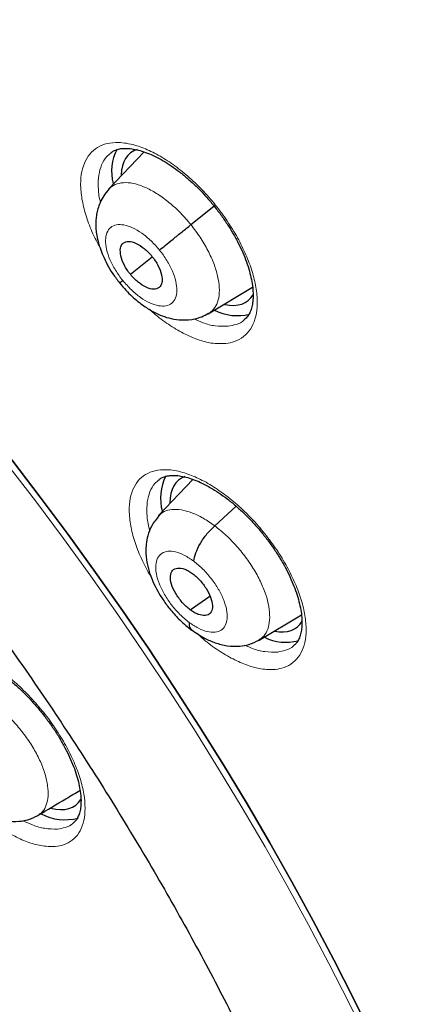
# Model space of a CAD drawing. Header units: millimetres. Extents: x 8 to 2314, y 12 to 2305.
# Tile 122 of 156: x 2148 to 2154, y 880 to 896. Entities that reach past the tile are written whole.
import ezdxf

# ---------------------------------------------------------------- set-up
doc = ezdxf.new("R2010")
doc.units = ezdxf.units.MM

msp = doc.modelspace()

# ---------------------------------------------------------------- linework, layer by layer
at = {"color": 7, "linetype": 'Continuous', "lineweight": 30}
for p, q in [((2149.75, 893.711), (2149.188, 893.117)), ((2150.495, 892.555), (2150.862, 892.85)), ((2149.533, 891.766), (2149.882, 892.045)), ((2150.771, 891.14), (2151.475, 891.56)), ((2150.527, 888.507), (2149.982, 887.931)), ((2150.873, 887.77), (2151.215, 888.08)), ((2150.482, 886.435), (2150.796, 886.653)), ((2151.578, 885.955), (2152.251, 886.357))]:
    msp.add_line(p, q, dxfattribs=at)
at = {"color": 252, "linetype": 'Continuous', "lineweight": 0, "flags": 128}
msp.add_lwpolyline([(2147.572, 888.757), (2148.026, 888.165), (2148.47, 887.568), (2148.906, 886.967), (2149.332, 886.361), (2149.749, 885.752), (2150.155, 885.14), (2150.551, 884.525), (2150.936, 883.908), (2151.311, 883.29), (2151.673, 882.671), (2152.024, 882.051), (2152.363, 881.431), (2152.689, 880.812), (2153.003, 880.194), (2153.304, 879.578)], dxfattribs=at)
at = {"color": 7, "linetype": 'Continuous', "lineweight": 30, "flags": 128}
for points in [[(2147.648, 888.818), (2148.102, 888.227), (2148.546, 887.63), (2148.982, 887.028), (2149.408, 886.423), (2149.825, 885.814), (2150.231, 885.202), (2150.627, 884.587), (2151.013, 883.97), (2151.387, 883.352), (2151.749, 882.732), (2152.1, 882.112), (2152.439, 881.493), (2152.765, 880.874), (2153.079, 880.256), (2153.38, 879.639)], [(2153.38, 879.639), (2153.079, 880.256), (2152.765, 880.874), (2152.439, 881.493), (2152.1, 882.112), (2151.749, 882.732), (2151.387, 883.352), (2151.013, 883.97), (2150.627, 884.587), (2150.231, 885.202), (2149.825, 885.814), (2149.408, 886.423), (2148.982, 887.028), (2148.546, 887.63), (2148.102, 888.227), (2147.648, 888.818)]]:
    msp.add_lwpolyline(points, dxfattribs=at)
at = {"color": 7, "linetype": 'Continuous', "lineweight": 30}
for centre, radius, start, end in [((2149.971, 893.407), 0.737, 151.7776, 195.7754), ((2151.232, 891.905), 0.796, 243.008, 284.2516), ((2150.806, 888.211), 0.794, 153.5864, 195.7357), ((2152.003, 886.662), 0.744, 243.1151, 285.2181), ((2148.492, 883.894), 0.796, 241.8253, 285.272)]:
    msp.add_arc(centre, radius, start, end, dxfattribs=at)
for centre, major_axis, ratio, start_param, end_param in [((2150.469, 892.52), (-0.938, 1.171), 0.459187, 6.100901, 6.780969), ((2150.469, 892.52), (-0.938, 1.171), 0.459187, 2.638962, 3.31125), ((2151.244, 887.331), (-0.94, 1.17), 0.459073, 6.128538, 6.801775), ((2151.244, 887.331), (-0.94, 1.17), 0.459073, 2.653265, 3.313268), ((2147.735, 884.506), (-0.939, 1.169), 0.458232, 2.602077, 3.304136)]:
    msp.add_ellipse(centre, major_axis=major_axis, ratio=ratio, start_param=start_param, end_param=end_param, dxfattribs=at)
at = {"color": 252, "linetype": 'Continuous', "lineweight": 0}
for points, knots in [([(2139.796, 922.862), (2140.785, 922.268), (2142.763, 921.08), (2145.77, 918.974), (2148.776, 916.649), (2151.763, 914.101), (2154.706, 911.356), (2157.581, 908.433), (2160.368, 905.356), (2163.043, 902.149), (2165.586, 898.836), (2167.977, 895.445), (2170.197, 892), (2172.229, 888.53), (2174.057, 885.062), (2175.666, 881.622), (2177.044, 878.238), (2178.181, 874.937), (2179.067, 871.743), (2179.695, 868.682), (2180.06, 865.778), (2180.16, 863.053), (2179.995, 860.53), (2179.563, 858.228), (2178.872, 856.162), (2177.918, 854.36), (2176.822, 852.902), (2175.937, 852.181), (2175.544, 851.862)], [0, 0, 0, 0, 0.038767, 0.077534, 0.116301, 0.155068, 0.193835, 0.232602, 0.271368, 0.310135, 0.348902, 0.387669, 0.426436, 0.465203, 0.50397, 0.542737, 0.581504, 0.620271, 0.659038, 0.697805, 0.736572, 0.775338, 0.814105, 0.852872, 0.891639, 0.930406, 0.969173, 1, 1, 1, 1]), ([(2151.05, 890.666), (2151.097, 890.674), (2151.203, 890.693), (2151.337, 890.769), (2151.447, 890.889), (2151.519, 891.05), (2151.554, 891.244), (2151.547, 891.468), (2151.501, 891.714), (2151.416, 891.976), (2151.295, 892.246), (2151.142, 892.516), (2150.96, 892.778), (2150.756, 893.026), (2150.534, 893.252), (2150.301, 893.45), (2150.064, 893.615), (2149.83, 893.74), (2149.585, 893.832), (2149.359, 893.869), (2149.161, 893.85), (2149.006, 893.789), (2148.883, 893.683), (2148.796, 893.537), (2148.747, 893.355), (2148.738, 893.141), (2148.77, 892.903), (2148.841, 892.646), (2148.934, 892.408), (2149.015, 892.258), (2149.048, 892.198)], [0, 0, 0, 0, 0.029478, 0.065575, 0.101672, 0.137787, 0.173901, 0.210002, 0.246103, 0.282165, 0.318227, 0.354241, 0.390256, 0.426235, 0.462215, 0.498187, 0.534159, 0.570155, 0.606151, 0.65101, 0.687119, 0.723228, 0.759337, 0.795446, 0.831559, 0.867673, 0.903764, 0.939855, 0.975902, 1, 1, 1, 1]), ([(2149.057, 892.913), (2149.055, 892.921), (2149.032, 893.005), (2149.02, 893.152), (2149.026, 893.345), (2149.072, 893.508), (2149.138, 893.627), (2149.2, 893.675), (2149.224, 893.693)], [0, 0, 0, 0, 0.021532, 0.233222, 0.445067, 0.656912, 0.868739, 1, 1, 1, 1]), ([(2149.191, 893.114), (2149.199, 893.124), (2149.232, 893.168), (2149.322, 893.208), (2149.455, 893.231), (2149.614, 893.208), (2149.787, 893.145), (2149.969, 893.043), (2150.153, 892.908), (2150.333, 892.746), (2150.441, 892.618), (2150.495, 892.555)], [0, 0, 0, 0, 0.037513, 0.15782, 0.277968, 0.398181, 0.518494, 0.638824, 0.759196, 0.879515, 1, 1, 1, 1]), ([(2149.413, 891.666), (2149.373, 891.72), (2149.292, 891.828), (2149.204, 892), (2149.15, 892.165), (2149.133, 892.312), (2149.155, 892.432), (2149.215, 892.516), (2149.308, 892.559), (2149.428, 892.557), (2149.567, 892.511), (2149.716, 892.424), (2149.864, 892.303), (2149.953, 892.202), (2149.997, 892.151)], [0, 0, 0, 0, 0.083336, 0.16667, 0.250005, 0.333339, 0.416673, 0.500003, 0.583336, 0.666668, 0.750003, 0.833337, 0.916667, 1, 1, 1, 1]), ([(2150.495, 892.555), (2150.546, 892.489), (2150.647, 892.356), (2150.769, 892.145), (2150.864, 891.936), (2150.926, 891.735), (2150.952, 891.55), (2150.943, 891.389), (2150.895, 891.26), (2150.835, 891.177), (2150.783, 891.152), (2150.768, 891.144)], [0, 0, 0, 0, 0.119248, 0.238332, 0.357468, 0.476561, 0.59564, 0.714618, 0.833533, 0.952604, 1, 1, 1, 1]), ([(2149.997, 892.151), (2150.038, 892.097), (2150.118, 891.989), (2150.206, 891.817), (2150.261, 891.652), (2150.278, 891.505), (2150.256, 891.385), (2150.196, 891.301), (2150.103, 891.259), (2149.983, 891.26), (2149.843, 891.306), (2149.695, 891.393), (2149.546, 891.514), (2149.458, 891.616), (2149.413, 891.666)], [0, 0, 0, 0, 0.083333, 0.166663, 0.249997, 0.333332, 0.416664, 0.499997, 0.583327, 0.666661, 0.749995, 0.83333, 0.916664, 1, 1, 1, 1]), ([(2149.835, 891.211), (2149.858, 891.19), (2149.957, 891.098), (2150.139, 890.967), (2150.375, 890.824), (2150.605, 890.725), (2150.837, 890.661), (2150.975, 890.664), (2151.05, 890.666)], [0, 0, 0, 0, 0.055105, 0.237284, 0.419463, 0.601803, 0.784144, 1, 1, 1, 1]), ([(2151.087, 890.941), (2151.02, 890.939), (2150.895, 890.936), (2150.708, 890.983), (2150.592, 891.036), (2150.544, 891.058)], [0, 0, 0, 0, 0.4123903, 0.7607612, 1, 1, 1, 1]), ([(2151.344, 891.044), (2151.343, 891.043), (2151.309, 891.005), (2151.224, 890.967), (2151.13, 890.949), (2151.087, 890.941)], [0, 0, 0, 0, 0.017598, 0.558379, 1, 1, 1, 1]), ([(2151.839, 885.487), (2151.886, 885.496), (2151.99, 885.514), (2152.121, 885.589), (2152.23, 885.708), (2152.299, 885.867), (2152.331, 886.06), (2152.321, 886.282), (2152.273, 886.526), (2152.185, 886.786), (2152.062, 887.054), (2151.906, 887.322), (2151.723, 887.583), (2151.517, 887.829), (2151.294, 888.055), (2151.06, 888.251), (2150.823, 888.416), (2150.588, 888.541), (2150.344, 888.633), (2150.119, 888.67), (2149.922, 888.652), (2149.768, 888.591), (2149.648, 888.486), (2149.563, 888.342), (2149.518, 888.161), (2149.511, 887.95), (2149.545, 887.713), (2149.619, 887.458), (2149.726, 887.196), (2149.824, 887.021), (2149.871, 886.935)], [0, 0, 0, 0, 0.0288574, 0.0645921, 0.1003268, 0.1360639, 0.1718009, 0.2075185, 0.243236, 0.2789209, 0.3146056, 0.3502588, 0.3859119, 0.4215484, 0.457185, 0.492827, 0.5284693, 0.5641367, 0.5998043, 0.6442975, 0.6800347, 0.715772, 0.7515094, 0.7872467, 0.8229798, 0.8587128, 0.894421, 0.9301291, 0.9658032, 1, 1, 1, 1]), ([(2149.842, 887.691), (2149.837, 887.71), (2149.809, 887.806), (2149.792, 887.963), (2149.796, 888.154), (2149.84, 888.315), (2149.903, 888.433), (2149.965, 888.48), (2149.989, 888.499)], [0, 0, 0, 0, 0.05134, 0.25619, 0.461198, 0.666207, 0.871252, 1, 1, 1, 1]), ([(2149.984, 887.929), (2150.011, 887.953), (2150.068, 888.005), (2150.191, 888.035), (2150.341, 888.03), (2150.509, 887.982), (2150.689, 887.899), (2150.812, 887.813), (2150.873, 887.77)], [0, 0, 0, 0, 0.149355, 0.319414, 0.489494, 0.659634, 0.829701, 1, 1, 1, 1]), ([(2150.873, 887.77), (2150.934, 887.721), (2151.056, 887.624), (2151.229, 887.444), (2151.386, 887.249), (2151.521, 887.042), (2151.629, 886.832), (2151.705, 886.628), (2151.745, 886.438), (2151.751, 886.267), (2151.721, 886.124), (2151.664, 886.016), (2151.603, 885.976), (2151.575, 885.958)], [0, 0, 0, 0, 0.092807, 0.18549, 0.278212, 0.3709, 0.463577, 0.556174, 0.64872, 0.74139, 0.834064, 0.926616, 1, 1, 1, 1]), ([(2150.467, 886.235), (2150.417, 886.275), (2150.319, 886.356), (2150.185, 886.51), (2150.072, 886.676), (2149.988, 886.846), (2149.94, 887.008), (2149.931, 887.15), (2149.96, 887.262), (2150.026, 887.338), (2150.125, 887.372), (2150.25, 887.361), (2150.392, 887.308), (2150.491, 887.241), (2150.541, 887.207)], [0, 0, 0, 0, 0.083336, 0.16667, 0.250004, 0.333338, 0.416671, 0.500002, 0.583331, 0.666666, 0.750001, 0.833337, 0.916667, 1, 1, 1, 1]), ([(2150.541, 887.207), (2150.59, 887.167), (2150.689, 887.087), (2150.823, 886.932), (2150.936, 886.766), (2151.019, 886.596), (2151.068, 886.435), (2151.077, 886.293), (2151.048, 886.18), (2150.982, 886.105), (2150.883, 886.071), (2150.758, 886.082), (2150.616, 886.134), (2150.516, 886.201), (2150.467, 886.235)], [0, 0, 0, 0, 0.083336, 0.16667, 0.250004, 0.333338, 0.416671, 0.500002, 0.583331, 0.666666, 0.750001, 0.833337, 0.916667, 1, 1, 1, 1]), ([(2150.59, 886.062), (2150.624, 886.03), (2150.735, 885.928), (2150.929, 885.788), (2151.166, 885.646), (2151.395, 885.547), (2151.627, 885.483), (2151.765, 885.486), (2151.839, 885.487)], [0, 0, 0, 0, 0.079505, 0.256675, 0.433845, 0.611162, 0.788479, 1, 1, 1, 1]), ([(2148.34, 882.674), (2148.385, 882.681), (2148.486, 882.697), (2148.615, 882.767), (2148.721, 882.882), (2148.789, 883.038), (2148.819, 883.227), (2148.809, 883.446), (2148.76, 883.687), (2148.671, 883.945), (2148.549, 884.211), (2148.393, 884.479), (2148.21, 884.74), (2148.005, 884.987), (2147.783, 885.214), (2147.55, 885.413), (2147.314, 885.58), (2147.081, 885.709), (2146.839, 885.804), (2146.616, 885.846), (2146.422, 885.832), (2146.27, 885.775), (2146.152, 885.675), (2146.069, 885.535), (2146.025, 885.357), (2146.019, 885.149), (2146.055, 884.915), (2146.127, 884.663), (2146.24, 884.399), (2146.334, 884.212), (2146.396, 884.118), (2146.4, 884.111)], [0, 0, 0, 0, 0.028115, 0.063703, 0.099291, 0.134878, 0.170464, 0.20604, 0.241617, 0.277177, 0.312737, 0.348284, 0.38383, 0.419371, 0.454911, 0.490456, 0.526001, 0.561559, 0.597117, 0.641479, 0.677067, 0.712655, 0.748242, 0.78383, 0.819415, 0.854999, 0.89057, 0.926142, 0.961697, 0.997253, 1, 1, 1, 1]), ([(2151.876, 885.764), (2151.809, 885.762), (2151.685, 885.76), (2151.504, 885.805), (2151.394, 885.855), (2151.353, 885.873)], [0, 0, 0, 0, 0.428107, 0.787012, 1, 1, 1, 1]), ([(2152.128, 885.864), (2152.127, 885.863), (2152.094, 885.826), (2152.01, 885.79), (2151.918, 885.772), (2151.876, 885.764)], [0, 0, 0, 0, 0.012233, 0.5587, 1, 1, 1, 1]), ([(2147.367, 884.941), (2147.427, 884.893), (2147.546, 884.798), (2147.715, 884.621), (2147.869, 884.429), (2148.002, 884.227), (2148.108, 884.022), (2148.184, 883.822), (2148.224, 883.637), (2148.231, 883.471), (2148.203, 883.331), (2148.149, 883.226), (2148.089, 883.187), (2148.063, 883.17)], [0, 0, 0, 0, 0.0927627, 0.1854022, 0.2780809, 0.3707255, 0.4633588, 0.5559125, 0.6484162, 0.7410435, 0.8336728, 0.9261802, 1, 1, 1, 1]), ([(2146.998, 883.358), (2147.064, 883.294), (2147.207, 883.159), (2147.434, 882.989), (2147.669, 882.844), (2147.897, 882.742), (2148.128, 882.673), (2148.265, 882.674), (2148.34, 882.674)], [0, 0, 0, 0, 0.1451287, 0.3091672, 0.473206, 0.6373124, 0.8014191, 1, 1, 1, 1]), ([(2148.378, 882.951), (2148.31, 882.951), (2148.187, 882.951), (2147.997, 883.003), (2147.877, 883.06), (2147.826, 883.085)], [0, 0, 0, 0, 0.409078, 0.747155, 1, 1, 1, 1]), ([(2148.626, 883.047), (2148.624, 883.045), (2148.591, 883.009), (2148.508, 882.974), (2148.418, 882.958), (2148.378, 882.951)], [0, 0, 0, 0, 0.029723, 0.571767, 1, 1, 1, 1])]:
    msp.add_open_spline(points, degree=3, knots=knots, dxfattribs=at)
at = {"color": 7, "linetype": 'Continuous', "lineweight": 30}
for points, knots in [([(2175.545, 851.819), (2175.622, 851.879), (2175.772, 851.996), (2175.975, 852.163), (2176.155, 852.316), (2176.311, 852.455), (2176.457, 852.589), (2176.59, 852.714), (2176.716, 852.836), (2176.837, 852.958), (2176.965, 853.09), (2177.098, 853.231), (2177.225, 853.372), (2177.341, 853.503), (2177.443, 853.623), (2177.56, 853.763), (2177.69, 853.926), (2177.838, 854.117), (2177.981, 854.311), (2178.122, 854.51), (2178.261, 854.716), (2178.39, 854.915), (2178.509, 855.108), (2178.619, 855.292), (2178.729, 855.485), (2178.844, 855.694), (2178.965, 855.926), (2179.094, 856.186), (2179.239, 856.496), (2179.392, 856.847), (2179.542, 857.223), (2179.675, 857.584), (2179.772, 857.869), (2179.839, 858.079), (2179.882, 858.218), (2179.922, 858.35), (2179.958, 858.473), (2179.993, 858.599), (2180.033, 858.744), (2180.081, 858.926), (2180.175, 859.305), (2180.297, 859.864), (2180.409, 860.497), (2180.484, 861.02), (2180.536, 861.432), (2180.578, 861.836), (2180.611, 862.23), (2180.637, 862.609), (2180.656, 862.983), (2180.67, 863.342), (2180.677, 863.675), (2180.68, 863.956), (2180.68, 864.183), (2180.679, 864.34), (2180.678, 864.441), (2180.677, 864.513), (2180.675, 864.601), (2180.673, 864.725), (2180.669, 864.889), (2180.662, 865.086), (2180.651, 865.377), (2180.631, 865.763), (2180.599, 866.25), (2180.556, 866.776), (2180.499, 867.342), (2180.43, 867.937), (2180.333, 868.658), (2180.204, 869.486), (2180.037, 870.414), (2179.849, 871.339), (2179.641, 872.258), (2179.416, 873.167), (2179.181, 874.043), (2178.937, 874.894), (2178.656, 875.817), (2178.324, 876.837), (2177.93, 877.97), (2177.497, 879.14), (2177.022, 880.347), (2176.542, 881.499), (2176.065, 882.591), (2175.599, 883.616), (2175.106, 884.659), (2174.592, 885.705), (2174.019, 886.829), (2173.391, 888.016), (2172.706, 889.259), (2172.018, 890.461), (2171.332, 891.62), (2170.653, 892.73), (2169.984, 893.79), (2169.318, 894.818), (2168.628, 895.853), (2167.933, 896.867), (2167.226, 897.872), (2166.513, 898.86), (2165.755, 899.883), (2164.951, 900.939), (2164.1, 902.027), (2163.304, 903.016), (2162.574, 903.903), (2161.919, 904.682), (2161.241, 905.472), (2160.541, 906.271), (2159.826, 907.068), (2159.113, 907.848), (2158.355, 908.659), (2157.563, 909.487), (2156.742, 910.324), (2155.959, 911.104), (2155.216, 911.827), (2154.514, 912.496), (2153.854, 913.112), (2153.308, 913.611), (2152.869, 914.008), (2152.53, 914.31), (2152.219, 914.585), (2151.943, 914.826), (2151.729, 915.012), (2151.57, 915.15), (2151.452, 915.251), (2151.327, 915.358), (2151.174, 915.489), (2150.977, 915.656), (2150.725, 915.869), (2150.414, 916.129), (2150.044, 916.435), (2149.638, 916.766), (2149.218, 917.104), (2148.682, 917.531), (2148.045, 918.027), (2147.342, 918.562), (2146.707, 919.033), (2146.121, 919.459), (2145.535, 919.877), (2144.92, 920.306), (2144.268, 920.75), (2143.578, 921.207), (2142.863, 921.669), (2142.145, 922.118), (2141.451, 922.538), (2140.987, 922.813), (2140.755, 922.945), (2140.741, 922.953)], [0, 0, 0, 0, 0.004208, 0.008266, 0.012194, 0.015925, 0.019283, 0.022264, 0.025087, 0.027813, 0.031053, 0.034635, 0.037977, 0.041032, 0.043801, 0.046284, 0.05063, 0.05481, 0.059092, 0.063478, 0.067924, 0.072392, 0.076228, 0.080045, 0.083867, 0.088052, 0.092716, 0.09786, 0.103418, 0.110857, 0.117881, 0.124491, 0.130655, 0.133242, 0.135688, 0.137993, 0.140157, 0.14218, 0.144549, 0.147706, 0.151607, 0.164055, 0.175863, 0.182587, 0.189083, 0.195351, 0.201391, 0.207197, 0.212552, 0.218242, 0.223129, 0.227214, 0.230495, 0.232973, 0.234012, 0.234841, 0.236051, 0.237829, 0.240176, 0.243078, 0.246233, 0.252549, 0.25933, 0.266575, 0.274284, 0.28244, 0.290603, 0.303052, 0.315037, 0.326558, 0.338385, 0.349678, 0.360437, 0.370662, 0.380725, 0.393824, 0.40725, 0.421007, 0.435095, 0.449518, 0.461086, 0.472865, 0.484854, 0.496904, 0.50868, 0.523252, 0.537359, 0.550999, 0.564172, 0.576875, 0.588892, 0.600453, 0.612159, 0.624546, 0.635591, 0.647127, 0.659155, 0.671674, 0.684685, 0.698189, 0.707561, 0.717157, 0.726977, 0.737022, 0.747285, 0.757391, 0.767124, 0.778971, 0.790214, 0.800851, 0.810883, 0.820308, 0.829125, 0.837335, 0.84209, 0.846614, 0.850795, 0.854431, 0.857519, 0.859243, 0.860732, 0.862169, 0.864156, 0.866741, 0.869923, 0.874067, 0.87892, 0.884427, 0.88995, 0.895311, 0.905366, 0.914791, 0.922673, 0.930063, 0.937545, 0.945449, 0.95395, 0.96289, 0.972271, 0.981812, 0.990881, 0.999452, 1, 1, 1, 1]), ([(2132.477, 915.578), (2132.593, 915.51), (2132.931, 915.314), (2133.493, 914.978), (2134.163, 914.567), (2134.834, 914.141), (2135.507, 913.702), (2136.182, 913.249), (2136.858, 912.783), (2137.535, 912.304), (2138.213, 911.812), (2138.891, 911.307), (2139.569, 910.791), (2140.247, 910.261), (2140.924, 909.72), (2141.601, 909.167), (2142.276, 908.603), (2142.949, 908.028), (2143.621, 907.441), (2144.291, 906.844), (2144.959, 906.236), (2145.624, 905.618), (2146.286, 904.99), (2146.944, 904.353), (2147.599, 903.706), (2148.251, 903.05), (2148.898, 902.385), (2149.541, 901.711), (2150.179, 901.03), (2150.812, 900.34), (2151.44, 899.643), (2152.063, 898.938), (2152.68, 898.227), (2153.29, 897.508), (2153.895, 896.784), (2154.492, 896.053), (2155.083, 895.316), (2155.667, 894.574), (2156.244, 893.827), (2156.813, 893.075), (2157.374, 892.319), (2157.927, 891.558), (2158.471, 890.794), (2159.007, 890.026), (2159.534, 889.255), (2160.053, 888.481), (2160.562, 887.705), (2161.061, 886.927), (2161.551, 886.147), (2162.031, 885.365), (2162.5, 884.583), (2162.96, 883.799), (2163.408, 883.016), (2163.846, 882.232), (2164.274, 881.448), (2164.69, 880.665), (2165.095, 879.884), (2165.488, 879.103), (2165.87, 878.324), (2166.24, 877.547), (2166.598, 876.773), (2166.943, 876.001), (2167.277, 875.232), (2167.598, 874.467), (2167.907, 873.705), (2168.203, 872.948), (2168.486, 872.195), (2168.757, 871.446), (2169.014, 870.703), (2169.259, 869.965), (2169.49, 869.233), (2169.707, 868.507), (2169.912, 867.787), (2170.103, 867.074), (2170.28, 866.368), (2170.444, 865.669), (2170.594, 864.978), (2170.73, 864.295), (2170.853, 863.62), (2170.962, 862.954), (2171.057, 862.296), (2171.138, 861.648), (2171.205, 861.009), (2171.258, 860.38), (2171.297, 859.761), (2171.323, 859.152), (2171.335, 858.553), (2171.332, 857.965), (2171.316, 857.389), (2171.286, 856.823), (2171.243, 856.269), (2171.185, 855.727), (2171.114, 855.197), (2171.03, 854.679), (2170.931, 854.173), (2170.819, 853.68), (2170.694, 853.199), (2170.555, 852.731), (2170.403, 852.276), (2170.237, 851.835), (2170.059, 851.406), (2169.867, 850.991), (2169.661, 850.59), (2169.443, 850.203), (2169.211, 849.829), (2168.967, 849.469), (2168.709, 849.123), (2168.438, 848.792), (2168.155, 848.475), (2167.857, 848.174), (2167.646, 847.972), (2167.53, 847.875), (2167.522, 847.868)], [0, 0, 0, 0, 0.004838, 0.014026, 0.023215, 0.032405, 0.041597, 0.050789, 0.059983, 0.069178, 0.078374, 0.087571, 0.096768, 0.105967, 0.115167, 0.124367, 0.133568, 0.14277, 0.151973, 0.161176, 0.17038, 0.179584, 0.188789, 0.197994, 0.2072, 0.216407, 0.225613, 0.23482, 0.244028, 0.253235, 0.262443, 0.271651, 0.280859, 0.290068, 0.299276, 0.308484, 0.317693, 0.326902, 0.33611, 0.345319, 0.354527, 0.363735, 0.372943, 0.382151, 0.391359, 0.400566, 0.409773, 0.41898, 0.428186, 0.437392, 0.446598, 0.455803, 0.465007, 0.474211, 0.483414, 0.492617, 0.501819, 0.51102, 0.520221, 0.52942, 0.538619, 0.547817, 0.557014, 0.56621, 0.575405, 0.584599, 0.593791, 0.602983, 0.612173, 0.621362, 0.63055, 0.639736, 0.648921, 0.658105, 0.667287, 0.676468, 0.685647, 0.694825, 0.704002, 0.713177, 0.722351, 0.731523, 0.740695, 0.749866, 0.759036, 0.768205, 0.777375, 0.786544, 0.795714, 0.804885, 0.814057, 0.823231, 0.832408, 0.841589, 0.850774, 0.859966, 0.869163, 0.878369, 0.887585, 0.896811, 0.906049, 0.9153, 0.924566, 0.933848, 0.943146, 0.952461, 0.961792, 0.97114, 0.980503, 0.989879, 0.999266, 1, 1, 1, 1]), ([(2137.934, 896.123), (2138.019, 896.057), (2138.264, 895.865), (2138.671, 895.537), (2139.152, 895.137), (2139.633, 894.726), (2140.112, 894.304), (2140.589, 893.871), (2141.064, 893.428), (2141.537, 892.974), (2142.006, 892.512), (2142.471, 892.04), (2142.933, 891.559), (2143.39, 891.071), (2143.842, 890.574), (2144.289, 890.07), (2144.73, 889.558), (2145.166, 889.041), (2145.595, 888.517), (2146.017, 887.987), (2146.432, 887.452), (2146.84, 886.913), (2147.24, 886.369), (2147.631, 885.822), (2148.014, 885.271), (2148.388, 884.717), (2148.753, 884.161), (2149.109, 883.604), (2149.454, 883.044), (2149.79, 882.484), (2150.115, 881.924), (2150.43, 881.364), (2150.733, 880.805), (2151.026, 880.246), (2151.307, 879.69), (2151.576, 879.135), (2151.833, 878.584), (2152.079, 878.035), (2152.312, 877.49), (2152.533, 876.95), (2152.741, 876.414), (2152.936, 875.883), (2153.119, 875.358), (2153.288, 874.839), (2153.445, 874.327), (2153.588, 873.823), (2153.718, 873.325), (2153.834, 872.836), (2153.938, 872.356), (2154.028, 871.885), (2154.104, 871.423), (2154.168, 870.971), (2154.218, 870.53), (2154.254, 870.099), (2154.278, 869.68), (2154.289, 869.272), (2154.287, 868.876), (2154.273, 868.492), (2154.245, 868.121), (2154.206, 867.762), (2154.154, 867.417), (2154.091, 867.084), (2154.016, 866.765), (2153.929, 866.459), (2153.83, 866.166), (2153.721, 865.886), (2153.599, 865.62), (2153.466, 865.366), (2153.322, 865.125), (2153.165, 864.897), (2152.995, 864.681), (2152.812, 864.478), (2152.629, 864.298), (2152.501, 864.193), (2152.443, 864.145)], [0, 0, 0, 0, 0.007342, 0.021294, 0.0352524, 0.0492178, 0.0631898, 0.0771678, 0.0911513, 0.1051397, 0.1191326, 0.1331294, 0.1471298, 0.1611331, 0.1751391, 0.1891472, 0.203157, 0.2171681, 0.23118, 0.2451924, 0.2592047, 0.2732164, 0.2872272, 0.3012365, 0.315244, 0.3292491, 0.3432516, 0.3572508, 0.3712464, 0.3852379, 0.3992247, 0.4132065, 0.4271826, 0.4411525, 0.4551157, 0.4690717, 0.4830198, 0.4969595, 0.5108901, 0.5248111, 0.5387219, 0.5526218, 0.5665103, 0.5803868, 0.5942506, 0.6081014, 0.6219388, 0.6357623, 0.6495718, 0.6633672, 0.6771489, 0.6909172, 0.7046731, 0.7184178, 0.7321533, 0.745882, 0.7596075, 0.7733332, 0.7870638, 0.800806, 0.8145682, 0.8283607, 0.8421961, 0.8560896, 0.8700589, 0.8841249, 0.898311, 0.9126428, 0.9271466, 0.9418466, 0.956761, 0.9718953, 0.9872348, 1, 1, 1, 1]), ([(2149.221, 893.696), (2149.236, 893.707), (2149.266, 893.73), (2149.327, 893.753), (2149.4, 893.767), (2149.484, 893.769), (2149.58, 893.759), (2149.688, 893.734), (2149.804, 893.695), (2149.926, 893.641), (2150.053, 893.573), (2150.184, 893.49), (2150.316, 893.394), (2150.448, 893.286), (2150.578, 893.166), (2150.705, 893.037), (2150.826, 892.899), (2150.94, 892.755), (2151.046, 892.606), (2151.143, 892.453), (2151.229, 892.3), (2151.304, 892.148), (2151.366, 891.998), (2151.416, 891.853), (2151.452, 891.715), (2151.475, 891.585), (2151.485, 891.466), (2151.483, 891.359), (2151.47, 891.266), (2151.446, 891.186), (2151.414, 891.121), (2151.381, 891.074), (2151.354, 891.053), (2151.343, 891.045)], [0, 0, 0, 0, 0.0309442, 0.0650724, 0.0976079, 0.128183, 0.1609915, 0.1931116, 0.225285, 0.2570778, 0.2895335, 0.3221592, 0.354749, 0.387646, 0.4206341, 0.4535028, 0.4866123, 0.5197932, 0.5526621, 0.5857276, 0.6189056, 0.6515768, 0.6843071, 0.7172275, 0.7495005, 0.7816093, 0.814062, 0.8459127, 0.8773256, 0.9099164, 0.9429682, 0.9768655, 1, 1, 1, 1]), ([(2149.195, 893.122), (2149.165, 893.086), (2149.109, 893.021), (2149.053, 892.911), (2149.017, 892.812), (2148.996, 892.719), (2148.986, 892.64), (2148.983, 892.57), (2148.984, 892.507), (2148.991, 892.427), (2149.011, 892.317), (2149.047, 892.191), (2149.099, 892.056), (2149.166, 891.918), (2149.254, 891.77), (2149.327, 891.675), (2149.365, 891.626)], [0, 0, 0, 0, 0.091067, 0.170025, 0.236843, 0.291826, 0.347539, 0.384237, 0.419372, 0.473139, 0.545138, 0.634737, 0.713004, 0.800221, 0.895932, 1, 1, 1, 1]), ([(2149.997, 892.151), (2150.025, 892.174), (2150.081, 892.22), (2150.21, 892.325), (2150.354, 892.442), (2150.448, 892.517), (2150.495, 892.555)], [0, 0, 0, 0, 0.248394, 0.499442, 0.750529, 1, 1, 1, 1]), ([(2149.533, 891.766), (2149.515, 891.79), (2149.479, 891.837), (2149.422, 891.937), (2149.376, 892.061), (2149.368, 892.188), (2149.413, 892.27), (2149.502, 892.299), (2149.623, 892.266), (2149.734, 892.195), (2149.819, 892.119), (2149.858, 892.074), (2149.877, 892.051)], [0, 0, 0, 0, 0.062835, 0.125528, 0.250809, 0.375516, 0.5, 0.624482, 0.74919, 0.874471, 0.937165, 1, 1, 1, 1]), ([(2149.877, 892.051), (2149.895, 892.027), (2149.931, 891.98), (2149.988, 891.88), (2150.035, 891.757), (2150.043, 891.63), (2149.997, 891.547), (2149.908, 891.518), (2149.787, 891.551), (2149.677, 891.622), (2149.591, 891.698), (2149.553, 891.743), (2149.533, 891.766)], [0, 0, 0, 0, 0.062835, 0.125529, 0.25081, 0.375518, 0.500001, 0.624484, 0.749191, 0.874472, 0.937165, 1, 1, 1, 1]), ([(2149.365, 891.626), (2149.397, 891.587), (2149.459, 891.513), (2149.586, 891.388), (2149.735, 891.267), (2149.897, 891.168), (2150.04, 891.103), (2150.189, 891.056), (2150.366, 891.033), (2150.531, 891.049), (2150.672, 891.09), (2150.741, 891.127), (2150.777, 891.146)], [0, 0, 0, 0, 0.0841912, 0.1624074, 0.3010349, 0.4154197, 0.5046547, 0.5955804, 0.7071949, 0.8417437, 0.918014, 1, 1, 1, 1]), ([(2149.413, 891.666), (2149.392, 891.649), (2149.364, 891.625), (2149.37, 891.629), (2149.371, 891.63)], [0, 0, 0, 0, 0.749461, 1, 1, 1, 1]), ([(2149.986, 888.502), (2149.999, 888.512), (2150.028, 888.534), (2150.086, 888.556), (2150.158, 888.57), (2150.24, 888.572), (2150.335, 888.562), (2150.443, 888.538), (2150.558, 888.499), (2150.68, 888.445), (2150.807, 888.377), (2150.938, 888.295), (2151.071, 888.2), (2151.204, 888.092), (2151.335, 887.973), (2151.462, 887.845), (2151.584, 887.708), (2151.7, 887.565), (2151.807, 887.417), (2151.905, 887.265), (2151.993, 887.113), (2152.07, 886.961), (2152.134, 886.812), (2152.185, 886.668), (2152.223, 886.53), (2152.248, 886.402), (2152.26, 886.283), (2152.26, 886.177), (2152.248, 886.085), (2152.227, 886.006), (2152.197, 885.941), (2152.165, 885.895), (2152.138, 885.874), (2152.127, 885.865)], [0, 0, 0, 0, 0.030025, 0.064045, 0.096461, 0.126947, 0.159671, 0.191685, 0.223759, 0.255826, 0.288245, 0.32086, 0.353446, 0.386333, 0.419332, 0.452198, 0.4853, 0.518497, 0.55137, 0.58442, 0.617606, 0.650283, 0.682991, 0.715901, 0.748166, 0.780239, 0.812645, 0.84445, 0.875704, 0.908179, 0.941114, 0.974877, 1, 1, 1, 1]), ([(2149.988, 887.929), (2149.946, 887.877), (2149.87, 887.783), (2149.81, 887.624), (2149.783, 887.487), (2149.777, 887.369), (2149.783, 887.269), (2149.798, 887.174), (2149.819, 887.085), (2149.849, 886.988), (2149.895, 886.872), (2149.963, 886.735), (2150.057, 886.583), (2150.175, 886.425), (2150.328, 886.255), (2150.445, 886.161), (2150.508, 886.11)], [0, 0, 0, 0, 0.102531, 0.187892, 0.256299, 0.30877, 0.359333, 0.405355, 0.449491, 0.492412, 0.549711, 0.629042, 0.70303, 0.789453, 0.888304, 1, 1, 1, 1]), ([(2150.541, 887.207), (2150.549, 887.25), (2150.564, 887.334), (2150.641, 887.489), (2150.746, 887.644), (2150.831, 887.728), (2150.873, 887.77)], [0, 0, 0, 0, 0.248319, 0.499407, 0.750517, 1, 1, 1, 1]), ([(2150.482, 886.435), (2150.46, 886.452), (2150.417, 886.487), (2150.335, 886.573), (2150.248, 886.695), (2150.179, 886.845), (2150.163, 886.976), (2150.196, 887.069), (2150.279, 887.107), (2150.375, 887.091), (2150.46, 887.053), (2150.504, 887.023), (2150.526, 887.007)], [0, 0, 0, 0, 0.062834, 0.125532, 0.250819, 0.375514, 0.499985, 0.62447, 0.749177, 0.874464, 0.937163, 1, 1, 1, 1]), ([(2150.526, 887.007), (2150.547, 886.99), (2150.591, 886.955), (2150.672, 886.869), (2150.76, 886.748), (2150.828, 886.597), (2150.845, 886.466), (2150.811, 886.373), (2150.728, 886.336), (2150.633, 886.351), (2150.548, 886.389), (2150.504, 886.42), (2150.482, 886.435)], [0, 0, 0, 0, 0.062834, 0.125533, 0.25082, 0.375514, 0.499985, 0.624471, 0.749177, 0.874464, 0.937163, 1, 1, 1, 1]), ([(2150.467, 886.235), (2150.467, 886.199), (2150.468, 886.145), (2150.5, 886.128), (2150.511, 886.122)], [0, 0, 0, 0, 0.676153, 1, 1, 1, 1]), ([(2150.506, 886.116), (2150.574, 886.069), (2150.696, 885.985), (2150.886, 885.905), (2151.068, 885.858), (2151.259, 885.852), (2151.431, 885.881), (2151.526, 885.929), (2151.579, 885.955)], [0, 0, 0, 0, 0.197835, 0.35429, 0.53007, 0.702891, 0.835472, 1, 1, 1, 1]), ([(2146.485, 885.685), (2146.498, 885.695), (2146.525, 885.715), (2146.582, 885.736), (2146.65, 885.748), (2146.731, 885.749), (2146.824, 885.738), (2146.929, 885.713), (2147.043, 885.673), (2147.164, 885.618), (2147.29, 885.55), (2147.42, 885.467), (2147.552, 885.371), (2147.684, 885.263), (2147.814, 885.143), (2147.941, 885.014), (2148.063, 884.877), (2148.179, 884.734), (2148.287, 884.586), (2148.386, 884.435), (2148.475, 884.282), (2148.552, 884.131), (2148.617, 883.983), (2148.67, 883.839), (2148.709, 883.702), (2148.735, 883.574), (2148.749, 883.456), (2148.75, 883.352), (2148.74, 883.262), (2148.72, 883.184), (2148.692, 883.122), (2148.662, 883.077), (2148.637, 883.056), (2148.626, 883.047)], [0, 0, 0, 0, 0.031226, 0.064957, 0.097109, 0.127425, 0.159983, 0.191773, 0.223696, 0.255674, 0.288009, 0.320586, 0.353119, 0.38596, 0.418961, 0.451807, 0.48487, 0.51809, 0.550971, 0.583977, 0.617173, 0.649871, 0.682546, 0.71544, 0.747716, 0.779746, 0.81208, 0.843839, 0.874823, 0.907063, 0.939807, 0.97334, 1, 1, 1, 1]), ([(2148.065, 883.167), (2148.214, 883.256), (2148.439, 883.391), (2148.659, 883.522), (2148.734, 883.567)], [0, 0, 0, 0, 0.6601556, 1, 1, 1, 1]), ([(2147.012, 883.329), (2147.078, 883.283), (2147.197, 883.201), (2147.382, 883.122), (2147.561, 883.074), (2147.75, 883.067), (2147.921, 883.095), (2148.015, 883.142), (2148.068, 883.168)], [0, 0, 0, 0, 0.196408, 0.352017, 0.527339, 0.701042, 0.834427, 1, 1, 1, 1])]:
    msp.add_open_spline(points, degree=3, knots=knots, dxfattribs=at)

doc.saveas('drawing.dxf')
